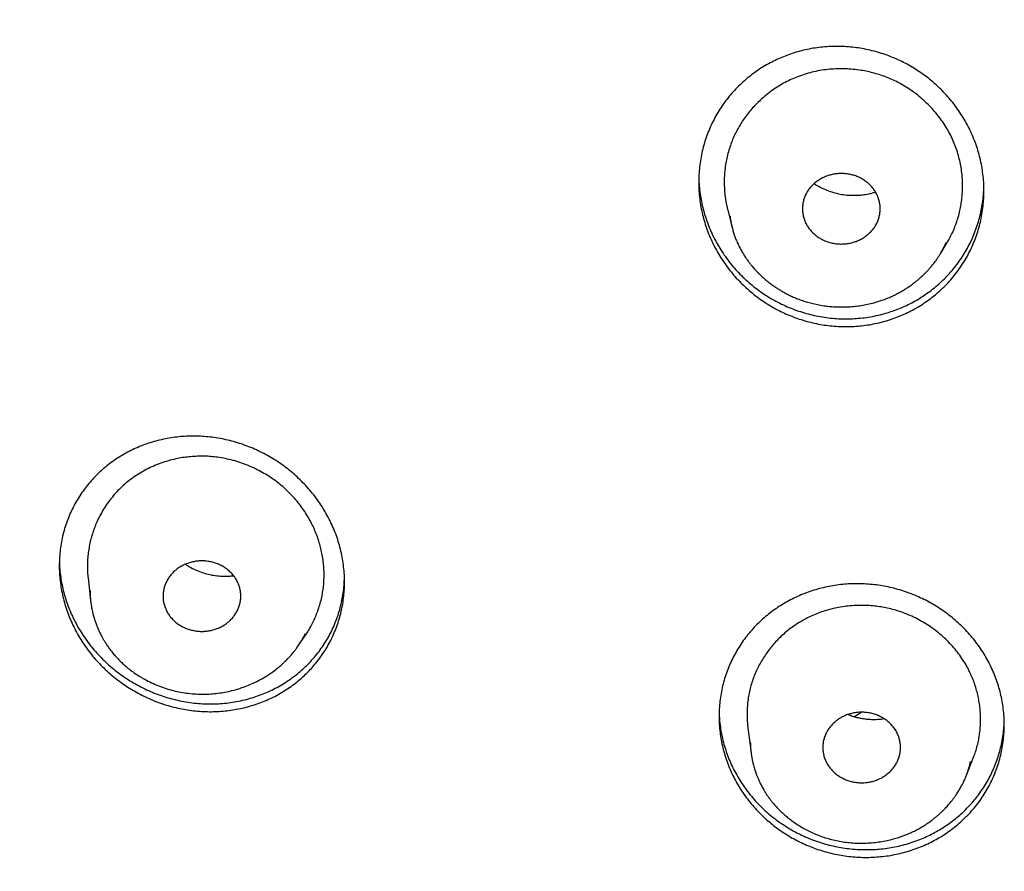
# Model space of a CAD drawing. Header units: millimetres. Extents: x 8 to 501, y 12 to 615.
# Tile 57 of 77: x 234 to 253, y 574 to 591. Entities that reach past the tile are written whole.
import ezdxf

# ---------------------------------------------------------------- set-up
doc = ezdxf.new("R2010")
doc.units = ezdxf.units.MM

msp = doc.modelspace()

# ---------------------------------------------------------------- linework, layer by layer
at = {"color": 7, "linetype": 'Continuous', "lineweight": 30}
for p, q in [((247.765, 586.891), (247.848, 586.563)), ((247.962, 586.245), (247.959, 586.25)), ((251.874, 586.066), (251.994, 586.268)), ((235.431, 579.803), (235.479, 579.365)), ((235.47, 579.555), (235.47, 579.495)), ((235.472, 579.466), (235.48, 579.365)), ((239.477, 578.482), (239.611, 578.677)), ((236.121, 578.131), (236.116, 578.134)), ((239.167, 578.131), (239.172, 578.135)), ((250.353, 577.209), (250.21, 577.119)), ((248.153, 576.909), (248.214, 576.429)), ((248.21, 576.466), (248.214, 576.429)), ((252.369, 575.996), (252.504, 576.343)), ((252.425, 576.166), (252.447, 576.258)), ((252.368, 575.996), (252.373, 576.008)), ((248.493, 575.658), (248.492, 575.66))]:
    msp.add_line(p, q, dxfattribs=at)
for points, knots in [([(238.872, 605.71), (238.822, 605.684), (238.672, 605.603), (238.421, 605.465), (238.119, 605.297), (237.818, 605.127), (237.519, 604.955), (237.221, 604.781), (236.924, 604.605), (236.629, 604.427), (236.334, 604.247), (236.042, 604.065), (235.75, 603.882), (235.46, 603.696), (235.172, 603.509), (234.884, 603.32), (234.599, 603.129), (234.314, 602.936), (234.031, 602.741), (233.75, 602.544), (233.47, 602.346), (233.192, 602.146), (232.915, 601.944), (232.639, 601.74), (232.366, 601.534), (232.093, 601.327), (231.823, 601.117), (231.554, 600.906), (231.286, 600.694), (231.02, 600.479), (230.756, 600.263), (230.494, 600.045), (230.233, 599.825), (229.973, 599.604), (229.716, 599.381), (229.46, 599.156), (229.206, 598.93), (228.953, 598.702), (228.703, 598.472), (228.454, 598.241), (228.207, 598.008), (227.962, 597.774), (227.718, 597.538), (227.476, 597.3), (227.236, 597.061), (226.998, 596.82), (226.762, 596.577), (226.528, 596.333), (226.295, 596.088), (226.065, 595.841), (225.836, 595.593), (225.609, 595.343), (225.384, 595.091), (225.161, 594.839), (224.94, 594.584), (224.721, 594.328), (224.504, 594.071), (224.289, 593.813), (224.076, 593.553), (223.865, 593.291), (223.656, 593.029), (223.449, 592.764), (223.244, 592.499), (223.041, 592.232), (222.84, 591.964), (222.641, 591.695), (222.444, 591.424), (222.249, 591.152), (222.057, 590.879), (221.866, 590.604), (221.678, 590.328), (221.492, 590.051), (221.308, 589.773), (221.126, 589.494), (220.946, 589.213), (220.768, 588.931), (220.593, 588.649), (220.419, 588.364), (220.248, 588.079), (220.079, 587.793), (219.913, 587.506), (219.748, 587.217), (219.586, 586.928), (219.426, 586.637), (219.268, 586.345), (219.113, 586.053), (218.959, 585.759), (218.808, 585.464), (218.66, 585.169), (218.513, 584.872), (218.369, 584.574), (218.227, 584.276), (218.088, 583.976), (217.951, 583.676), (217.816, 583.375), (217.683, 583.072), (217.553, 582.769), (217.425, 582.466), (217.3, 582.161), (217.177, 581.855), (217.056, 581.549), (216.937, 581.242), (216.821, 580.934), (216.708, 580.625), (216.596, 580.316), (216.487, 580.006), (216.381, 579.695), (216.277, 579.384), (216.175, 579.071), (216.076, 578.759), (215.979, 578.445), (215.885, 578.131), (215.793, 577.816), (215.703, 577.501), (215.616, 577.185), (215.531, 576.868), (215.449, 576.551), (215.369, 576.234), (215.292, 575.915), (215.217, 575.597), (215.145, 575.278), (215.075, 574.958), (215.007, 574.638), (214.942, 574.318), (214.88, 573.997), (214.82, 573.675), (214.762, 573.354), (214.707, 573.031), (214.654, 572.709), (214.604, 572.386), (214.557, 572.063), (214.512, 571.739), (214.469, 571.416), (214.429, 571.092), (214.392, 570.767), (214.357, 570.443), (214.324, 570.118), (214.294, 569.793), (214.266, 569.468), (214.243, 569.171), (214.231, 568.982), (214.225, 568.902)], [0, 0, 0, 0, 0.003504, 0.010721, 0.017938, 0.025156, 0.032376, 0.039596, 0.046817, 0.054039, 0.061262, 0.068486, 0.07571, 0.082935, 0.090161, 0.097388, 0.104615, 0.111843, 0.119072, 0.126301, 0.133531, 0.140761, 0.147992, 0.155224, 0.162456, 0.169688, 0.176921, 0.184155, 0.191388, 0.198623, 0.205858, 0.213093, 0.220328, 0.227564, 0.2348, 0.242037, 0.249274, 0.256511, 0.263749, 0.270986, 0.278224, 0.285463, 0.292701, 0.29994, 0.307179, 0.314418, 0.321658, 0.328897, 0.336137, 0.343377, 0.350617, 0.357857, 0.365097, 0.372338, 0.379578, 0.386819, 0.39406, 0.4013, 0.408541, 0.415782, 0.423023, 0.430264, 0.437505, 0.444746, 0.451987, 0.459228, 0.466469, 0.47371, 0.480951, 0.488192, 0.495433, 0.502674, 0.509915, 0.517156, 0.524397, 0.531637, 0.538878, 0.546119, 0.553359, 0.560599, 0.567839, 0.57508, 0.58232, 0.589559, 0.596799, 0.604039, 0.611278, 0.618517, 0.625757, 0.632996, 0.640234, 0.647473, 0.654712, 0.66195, 0.669188, 0.676426, 0.683664, 0.690901, 0.698138, 0.705376, 0.712613, 0.719849, 0.727086, 0.734322, 0.741558, 0.748794, 0.756029, 0.763265, 0.7705, 0.777735, 0.784969, 0.792204, 0.799438, 0.806672, 0.813905, 0.821139, 0.828372, 0.835605, 0.842837, 0.85007, 0.857302, 0.864534, 0.871765, 0.878996, 0.886227, 0.893458, 0.900689, 0.907919, 0.915149, 0.922378, 0.929608, 0.936837, 0.944066, 0.951294, 0.958523, 0.965751, 0.972978, 0.980206, 0.987433, 0.99466, 1, 1, 1, 1]), ([(251.007, 584.821), (250.96, 584.805), (250.865, 584.771), (250.72, 584.73), (250.572, 584.697), (250.422, 584.672), (250.271, 584.655), (250.12, 584.647), (249.968, 584.647), (249.816, 584.655), (249.664, 584.672), (249.513, 584.696), (249.364, 584.729), (249.217, 584.769), (249.072, 584.818), (248.929, 584.874), (248.789, 584.938), (248.653, 585.009), (248.521, 585.088), (248.393, 585.173), (248.269, 585.266), (248.15, 585.366), (248.037, 585.472), (247.929, 585.584), (247.828, 585.701), (247.734, 585.824), (247.646, 585.952), (247.565, 586.085), (247.491, 586.223), (247.425, 586.365), (247.368, 586.509), (247.319, 586.656), (247.278, 586.806), (247.246, 586.959), (247.223, 587.113), (247.209, 587.268), (247.203, 587.423), (247.207, 587.578), (247.22, 587.731), (247.242, 587.884), (247.273, 588.036), (247.312, 588.185), (247.36, 588.331), (247.417, 588.474), (247.482, 588.612), (247.554, 588.746), (247.635, 588.876), (247.723, 589), (247.818, 589.12), (247.92, 589.233), (248.028, 589.339), (248.141, 589.439), (248.26, 589.532), (248.385, 589.618), (248.514, 589.698), (248.644, 589.767), (248.773, 589.828), (248.905, 589.881), (249.044, 589.929), (249.189, 589.97), (249.337, 590.003), (249.487, 590.028), (249.638, 590.045), (249.789, 590.053), (249.941, 590.053), (250.093, 590.045), (250.245, 590.028), (250.396, 590.004), (250.545, 589.971), (250.692, 589.931), (250.837, 589.882), (250.98, 589.826), (251.12, 589.762), (251.256, 589.69), (251.388, 589.612), (251.516, 589.527), (251.64, 589.434), (251.759, 589.334), (251.872, 589.228), (251.98, 589.116), (252.081, 588.999), (252.175, 588.876), (252.263, 588.748), (252.345, 588.614), (252.418, 588.476), (252.484, 588.335), (252.541, 588.19), (252.59, 588.043), (252.631, 587.893), (252.663, 587.741), (252.686, 587.586), (252.701, 587.431), (252.706, 587.276), (252.702, 587.122), (252.689, 586.968), (252.668, 586.815), (252.637, 586.664), (252.597, 586.515), (252.549, 586.368), (252.492, 586.226), (252.428, 586.088), (252.355, 585.954), (252.274, 585.824), (252.186, 585.699), (252.091, 585.58), (251.989, 585.467), (251.882, 585.361), (251.768, 585.261), (251.649, 585.168), (251.524, 585.082), (251.395, 585.002), (251.265, 584.933), (251.136, 584.872), (251.05, 584.838), (251.007, 584.821)], [0, 0, 0, 0, 0.008724, 0.017476, 0.026242, 0.035008, 0.04376, 0.052484, 0.061205, 0.069953, 0.078715, 0.087478, 0.096226, 0.104948, 0.113739, 0.122557, 0.131388, 0.14022, 0.149038, 0.15783, 0.166772, 0.175742, 0.184726, 0.19371, 0.202681, 0.211624, 0.220713, 0.229831, 0.238963, 0.248096, 0.257214, 0.266303, 0.275471, 0.284668, 0.29388, 0.303092, 0.312288, 0.321456, 0.330595, 0.339764, 0.348948, 0.358131, 0.367299, 0.376437, 0.385451, 0.394494, 0.403551, 0.412609, 0.421651, 0.430664, 0.439513, 0.448391, 0.457284, 0.466176, 0.475054, 0.483903, 0.491951, 0.5, 0.508723, 0.517474, 0.526238, 0.535003, 0.543754, 0.552478, 0.561198, 0.569945, 0.578705, 0.587467, 0.596214, 0.604935, 0.613726, 0.622543, 0.631374, 0.640206, 0.649024, 0.657815, 0.666759, 0.67573, 0.684715, 0.693701, 0.702673, 0.711617, 0.720708, 0.729828, 0.738962, 0.748095, 0.757215, 0.766306, 0.775475, 0.784672, 0.793885, 0.803097, 0.812294, 0.821462, 0.830599, 0.839767, 0.848949, 0.858131, 0.867298, 0.876435, 0.885447, 0.894488, 0.903545, 0.9126, 0.921641, 0.930652, 0.939501, 0.948378, 0.95727, 0.966162, 0.975039, 0.983888, 0.991944, 1, 1, 1, 1]), ([(249.132, 589.474), (249.088, 589.456), (248.999, 589.421), (248.871, 589.358), (248.746, 589.287), (248.625, 589.206), (248.508, 589.118), (248.402, 589.026), (248.308, 588.934), (248.223, 588.843), (248.144, 588.746), (248.069, 588.644), (248, 588.537), (247.938, 588.427), (247.883, 588.313), (247.835, 588.198), (247.794, 588.079), (247.759, 587.956), (247.732, 587.83), (247.713, 587.705), (247.701, 587.582), (247.696, 587.461), (247.698, 587.338), (247.707, 587.215), (247.723, 587.092), (247.742, 586.983), (247.759, 586.917), (247.765, 586.892)], [0, 0, 0, 0, 0.043942, 0.087931, 0.131877, 0.177493, 0.223157, 0.268775, 0.307588, 0.346429, 0.385241, 0.425146, 0.465083, 0.504986, 0.544225, 0.583497, 0.622736, 0.663208, 0.703715, 0.744188, 0.782172, 0.820183, 0.858167, 0.897169, 0.9362, 0.975201, 1, 1, 1, 1]), ([(252.146, 588.147), (252.128, 588.192), (252.091, 588.28), (252.025, 588.409), (251.951, 588.534), (251.868, 588.655), (251.778, 588.77), (251.68, 588.881), (251.573, 588.987), (251.458, 589.088), (251.336, 589.182), (251.208, 589.267), (251.082, 589.341), (250.959, 589.402), (250.839, 589.454), (250.716, 589.498), (250.59, 589.536), (250.464, 589.567), (250.328, 589.593), (250.184, 589.611), (250.032, 589.621), (249.88, 589.621), (249.728, 589.612), (249.577, 589.593), (249.426, 589.564), (249.277, 589.525), (249.18, 589.491), (249.132, 589.474)], [0, 0, 0, 0, 0.0400926, 0.080348, 0.120695, 0.1610515, 0.2013288, 0.2414361, 0.2833521, 0.3254079, 0.367506, 0.4095522, 0.45146, 0.4869338, 0.5225227, 0.5581754, 0.5938342, 0.6294369, 0.6649199, 0.7064058, 0.7480219, 0.7896812, 0.8312954, 0.8727797, 0.9151718, 0.957612, 1, 1, 1, 1]), ([(251.994, 586.269), (251.999, 586.276), (252.026, 586.32), (252.069, 586.402), (252.123, 586.517), (252.17, 586.637), (252.21, 586.76), (252.241, 586.883), (252.264, 587.004), (252.281, 587.123), (252.29, 587.244), (252.294, 587.367), (252.29, 587.491), (252.279, 587.618), (252.259, 587.749), (252.231, 587.883), (252.194, 588.016), (252.162, 588.104), (252.146, 588.147)], [0, 0, 0, 0, 0.014114, 0.078802, 0.143433, 0.210149, 0.276926, 0.343646, 0.405424, 0.467247, 0.529026, 0.592453, 0.655927, 0.719353, 0.788966, 0.858579, 0.92929, 1, 1, 1, 1]), ([(249.668, 587.549), (249.642, 587.538), (249.591, 587.517), (249.519, 587.475), (249.453, 587.427), (249.393, 587.373), (249.341, 587.313), (249.295, 587.247), (249.258, 587.177), (249.231, 587.104), (249.213, 587.028), (249.205, 586.953), (249.205, 586.878), (249.215, 586.803), (249.234, 586.727), (249.263, 586.653), (249.301, 586.584), (249.347, 586.52), (249.399, 586.463), (249.459, 586.409), (249.525, 586.362), (249.598, 586.32), (249.675, 586.287), (249.756, 586.263), (249.838, 586.248), (249.922, 586.24), (250.006, 586.241), (250.089, 586.25), (250.168, 586.267), (250.218, 586.284), (250.242, 586.292)], [0, 0, 0, 0, 0.035923, 0.071969, 0.107906, 0.143793, 0.179788, 0.215668, 0.252015, 0.288492, 0.32485, 0.359773, 0.394797, 0.429719, 0.466465, 0.503338, 0.540076, 0.574921, 0.609872, 0.644724, 0.681174, 0.717738, 0.754171, 0.789735, 0.825418, 0.860996, 0.896611, 0.932331, 0.967939, 1, 1, 1, 1]), ([(250.242, 586.292), (250.267, 586.303), (250.319, 586.324), (250.39, 586.366), (250.456, 586.414), (250.516, 586.468), (250.569, 586.529), (250.614, 586.594), (250.651, 586.664), (250.678, 586.738), (250.696, 586.813), (250.704, 586.888), (250.704, 586.963), (250.694, 587.039), (250.675, 587.114), (250.646, 587.188), (250.608, 587.257), (250.562, 587.321), (250.51, 587.379), (250.45, 587.432), (250.384, 587.48), (250.311, 587.521), (250.233, 587.554), (250.153, 587.578), (250.071, 587.593), (249.987, 587.601), (249.903, 587.6), (249.82, 587.591), (249.741, 587.574), (249.691, 587.557), (249.668, 587.549)], [0, 0, 0, 0, 0.035944, 0.072011, 0.107969, 0.143877, 0.179893, 0.215793, 0.252138, 0.288614, 0.324971, 0.359895, 0.394919, 0.429843, 0.466589, 0.503461, 0.540199, 0.575044, 0.609993, 0.644845, 0.681296, 0.717862, 0.754297, 0.789858, 0.825538, 0.861112, 0.89673, 0.932454, 0.968065, 1, 1, 1, 1]), ([(247.207, 587.5), (247.207, 587.492), (247.207, 587.434), (247.217, 587.324), (247.235, 587.172), (247.263, 587.022), (247.3, 586.873), (247.345, 586.726), (247.398, 586.579), (247.461, 586.435), (247.532, 586.294), (247.61, 586.159), (247.695, 586.028), (247.788, 585.901), (247.889, 585.779), (247.998, 585.66), (248.113, 585.549), (248.232, 585.445), (248.356, 585.349), (248.487, 585.259), (248.623, 585.176), (248.766, 585.099), (248.911, 585.031), (249.057, 584.973), (249.204, 584.923), (249.355, 584.88), (249.51, 584.846), (249.668, 584.82), (249.824, 584.804), (249.979, 584.796), (250.131, 584.797), (250.284, 584.806), (250.437, 584.824), (250.591, 584.85), (250.737, 584.884), (250.876, 584.924), (250.963, 584.955), (251.007, 584.971)], [0, 0, 0, 0, 0.004381, 0.03392, 0.063437, 0.092615, 0.121816, 0.150994, 0.181005, 0.211041, 0.241052, 0.27047, 0.299911, 0.329329, 0.359606, 0.389909, 0.420187, 0.449498, 0.478833, 0.508145, 0.538331, 0.568544, 0.59873, 0.627633, 0.656559, 0.685461, 0.715235, 0.745033, 0.774806, 0.803188, 0.831591, 0.859972, 0.889202, 0.918456, 0.947686, 0.973807, 1, 1, 1, 1]), ([(249.432, 587.406), (249.463, 587.386), (249.532, 587.342), (249.646, 587.288), (249.771, 587.243), (249.899, 587.209), (250.031, 587.187), (250.154, 587.179), (250.269, 587.18), (250.375, 587.189), (250.479, 587.206), (250.559, 587.224), (250.603, 587.24), (250.614, 587.243)], [0, 0, 0, 0, 0.09099, 0.198143, 0.30539, 0.41278, 0.520294, 0.627868, 0.713932, 0.799956, 0.885927, 0.971861, 1, 1, 1, 1]), ([(251.007, 584.971), (251.053, 584.989), (251.145, 585.025), (251.279, 585.089), (251.41, 585.16), (251.537, 585.24), (251.661, 585.326), (251.779, 585.419), (251.889, 585.518), (251.993, 585.621), (252.091, 585.73), (252.184, 585.846), (252.271, 585.969), (252.35, 586.095), (252.421, 586.224), (252.484, 586.356), (252.539, 586.493), (252.588, 586.634), (252.628, 586.778), (252.66, 586.925), (252.684, 587.072), (252.698, 587.208), (252.701, 587.295), (252.703, 587.332)], [0, 0, 0, 0, 0.047321, 0.094679, 0.142001, 0.190706, 0.239451, 0.288156, 0.335474, 0.382828, 0.430146, 0.478818, 0.527528, 0.5762, 0.623909, 0.671653, 0.719362, 0.768409, 0.817496, 0.866544, 0.915078, 0.963648, 1, 1, 1, 1]), ([(247.807, 586.783), (247.81, 586.76), (247.817, 586.699), (247.836, 586.611), (247.859, 586.519), (247.883, 586.439), (247.91, 586.364), (247.934, 586.302), (247.951, 586.265), (247.958, 586.25)], [0, 0, 0, 0, 0.124795, 0.327986, 0.487879, 0.638919, 0.780367, 0.912185, 1, 1, 1, 1]), ([(247.807, 586.781), (247.81, 586.758), (247.818, 586.697), (247.832, 586.624), (247.845, 586.575), (247.848, 586.564)], [0, 0, 0, 0, 0.3097482, 0.8378364, 1, 1, 1, 1]), ([(247.961, 586.244), (247.974, 586.216), (248, 586.161), (248.043, 586.085), (248.085, 586.016), (248.126, 585.955), (248.164, 585.901), (248.2, 585.854), (248.233, 585.814), (248.262, 585.78), (248.287, 585.752), (248.307, 585.731), (248.321, 585.715), (248.331, 585.705), (248.339, 585.697), (248.346, 585.689), (248.355, 585.68), (248.369, 585.666), (248.388, 585.648), (248.411, 585.626), (248.449, 585.591), (248.504, 585.543), (248.569, 585.491), (248.631, 585.445), (248.688, 585.405), (248.748, 585.367), (248.812, 585.328), (248.879, 585.291), (248.952, 585.254), (249.03, 585.217), (249.115, 585.182), (249.208, 585.148), (249.307, 585.117), (249.414, 585.089), (249.527, 585.065), (249.639, 585.047), (249.747, 585.035), (249.853, 585.028), (249.961, 585.026), (250.074, 585.028), (250.19, 585.036), (250.309, 585.05), (250.431, 585.071), (250.555, 585.099), (250.674, 585.133), (250.751, 585.161), (250.786, 585.173)], [0, 0, 0, 0, 0.029953, 0.057594, 0.082925, 0.105947, 0.126662, 0.145074, 0.161192, 0.175022, 0.186569, 0.195837, 0.202096, 0.206601, 0.209388, 0.212216, 0.216056, 0.220907, 0.230313, 0.240177, 0.250161, 0.277492, 0.305695, 0.326379, 0.347517, 0.369112, 0.391234, 0.414911, 0.439106, 0.465032, 0.492682, 0.522045, 0.553101, 0.585825, 0.620203, 0.656244, 0.686282, 0.717395, 0.749588, 0.782864, 0.817237, 0.852721, 0.889338, 0.9271, 0.965994, 1, 1, 1, 1]), ([(250.786, 585.173), (250.819, 585.186), (250.881, 585.21), (250.97, 585.251), (251.052, 585.293), (251.127, 585.335), (251.196, 585.377), (251.262, 585.42), (251.324, 585.465), (251.382, 585.51), (251.433, 585.551), (251.476, 585.588), (251.51, 585.62), (251.538, 585.646), (251.559, 585.666), (251.576, 585.684), (251.591, 585.699), (251.603, 585.712), (251.614, 585.724), (251.627, 585.737), (251.64, 585.752), (251.656, 585.769), (251.675, 585.791), (251.697, 585.817), (251.723, 585.849), (251.752, 585.886), (251.782, 585.927), (251.814, 585.973), (251.848, 586.024), (251.881, 586.079), (251.918, 586.145), (251.951, 586.208), (251.971, 586.253), (251.977, 586.268)], [0, 0, 0, 0, 0.0607742, 0.1182531, 0.1724215, 0.2232642, 0.2707692, 0.3149368, 0.3635473, 0.4073814, 0.4464454, 0.4807411, 0.5102675, 0.5312277, 0.5488719, 0.5631982, 0.5767393, 0.5858753, 0.5956043, 0.6065492, 0.6187218, 0.6327917, 0.6491552, 0.6711468, 0.6962659, 0.724517, 0.7559061, 0.7904413, 0.8281342, 0.8689117, 0.9093736, 0.9697934, 1, 1, 1, 1]), ([(251.873, 586.067), (251.886, 586.089), (251.922, 586.149), (251.958, 586.219), (251.977, 586.268), (251.981, 586.277)], [0, 0, 0, 0, 0.322048, 0.885839, 1, 1, 1, 1]), ([(239.571, 577.89), (239.535, 577.859), (239.462, 577.795), (239.345, 577.707), (239.223, 577.625), (239.096, 577.55), (238.965, 577.482), (238.83, 577.422), (238.692, 577.37), (238.55, 577.325), (238.405, 577.288), (238.258, 577.259), (238.11, 577.238), (237.96, 577.224), (237.808, 577.219), (237.656, 577.223), (237.503, 577.234), (237.352, 577.253), (237.201, 577.281), (237.051, 577.316), (236.902, 577.359), (236.754, 577.411), (236.61, 577.471), (236.468, 577.538), (236.33, 577.612), (236.196, 577.693), (236.066, 577.782), (235.94, 577.878), (235.819, 577.981), (235.704, 578.09), (235.596, 578.204), (235.493, 578.324), (235.398, 578.45), (235.309, 578.581), (235.228, 578.716), (235.155, 578.855), (235.089, 578.997), (235.033, 579.142), (234.984, 579.29), (234.945, 579.439), (234.914, 579.591), (234.892, 579.743), (234.879, 579.896), (234.875, 580.048), (234.88, 580.199), (234.894, 580.348), (234.917, 580.497), (234.949, 580.643), (234.989, 580.787), (235.038, 580.927), (235.095, 581.063), (235.159, 581.195), (235.232, 581.323), (235.312, 581.446), (235.399, 581.564), (235.49, 581.674), (235.584, 581.774), (235.684, 581.87), (235.792, 581.962), (235.908, 582.05), (236.03, 582.132), (236.157, 582.207), (236.288, 582.274), (236.423, 582.334), (236.561, 582.387), (236.703, 582.431), (236.848, 582.468), (236.995, 582.498), (237.143, 582.519), (237.293, 582.532), (237.444, 582.537), (237.597, 582.534), (237.749, 582.522), (237.901, 582.503), (238.052, 582.476), (238.202, 582.441), (238.351, 582.397), (238.498, 582.345), (238.643, 582.286), (238.785, 582.219), (238.923, 582.145), (239.057, 582.063), (239.187, 581.974), (239.313, 581.878), (239.434, 581.775), (239.549, 581.666), (239.657, 581.552), (239.76, 581.432), (239.855, 581.306), (239.944, 581.176), (240.025, 581.04), (240.098, 580.901), (240.164, 580.759), (240.221, 580.614), (240.269, 580.467), (240.308, 580.317), (240.339, 580.166), (240.361, 580.013), (240.374, 579.861), (240.378, 579.709), (240.373, 579.558), (240.359, 579.408), (240.336, 579.26), (240.304, 579.113), (240.264, 578.97), (240.215, 578.829), (240.158, 578.694), (240.094, 578.562), (240.021, 578.434), (239.942, 578.311), (239.854, 578.193), (239.763, 578.083), (239.669, 577.982), (239.604, 577.921), (239.571, 577.89)], [0, 0, 0, 0, 0.008724, 0.017476, 0.026242, 0.035008, 0.04376, 0.052484, 0.061205, 0.069953, 0.078715, 0.087478, 0.096226, 0.104948, 0.113739, 0.122557, 0.131388, 0.14022, 0.149038, 0.15783, 0.166772, 0.175742, 0.184726, 0.19371, 0.202681, 0.211624, 0.220713, 0.229831, 0.238963, 0.248096, 0.257214, 0.266303, 0.275471, 0.284668, 0.29388, 0.303092, 0.312288, 0.321456, 0.330595, 0.339764, 0.348948, 0.358131, 0.367299, 0.376437, 0.385451, 0.394494, 0.403551, 0.412609, 0.421651, 0.430664, 0.439513, 0.448391, 0.457284, 0.466176, 0.475054, 0.483903, 0.491951, 0.5, 0.508723, 0.517474, 0.526238, 0.535003, 0.543754, 0.552478, 0.561198, 0.569945, 0.578705, 0.587467, 0.596214, 0.604935, 0.613726, 0.622543, 0.631374, 0.640206, 0.649024, 0.657815, 0.666759, 0.67573, 0.684715, 0.693701, 0.702673, 0.711617, 0.720708, 0.729828, 0.738962, 0.748095, 0.757215, 0.766306, 0.775475, 0.784672, 0.793885, 0.803097, 0.812294, 0.821462, 0.830599, 0.839767, 0.848949, 0.858131, 0.867298, 0.876435, 0.885447, 0.894488, 0.903545, 0.9126, 0.921641, 0.930652, 0.939501, 0.948378, 0.95727, 0.966162, 0.975039, 0.983888, 0.991944, 1, 1, 1, 1]), ([(239.369, 581.385), (239.335, 581.42), (239.267, 581.49), (239.157, 581.587), (239.04, 581.678), (238.918, 581.761), (238.792, 581.837), (238.659, 581.907), (238.52, 581.969), (238.376, 582.023), (238.228, 582.068), (238.079, 582.103), (237.935, 582.128), (237.799, 582.143), (237.669, 582.149), (237.54, 582.148), (237.411, 582.14), (237.283, 582.126), (237.15, 582.103), (237.012, 582.07), (236.87, 582.026), (236.731, 581.974), (236.596, 581.913), (236.466, 581.843), (236.34, 581.764), (236.218, 581.677), (236.144, 581.612), (236.106, 581.58)], [0, 0, 0, 0, 0.040093, 0.080348, 0.120695, 0.161051, 0.201329, 0.241436, 0.283352, 0.325408, 0.367506, 0.409552, 0.45146, 0.486934, 0.522523, 0.558175, 0.593834, 0.629437, 0.66492, 0.706406, 0.748022, 0.789681, 0.831295, 0.87278, 0.915172, 0.957612, 1, 1, 1, 1]), ([(236.106, 581.58), (236.073, 581.548), (236.006, 581.485), (235.914, 581.382), (235.828, 581.272), (235.748, 581.156), (235.676, 581.033), (235.615, 580.912), (235.565, 580.794), (235.523, 580.679), (235.488, 580.562), (235.46, 580.441), (235.439, 580.318), (235.425, 580.194), (235.418, 580.07), (235.42, 579.946), (235.425, 579.857), (235.431, 579.81), (235.432, 579.803)], [0, 0, 0, 0, 0.069904, 0.139882, 0.209792, 0.282359, 0.355002, 0.427572, 0.489316, 0.551105, 0.612848, 0.67633, 0.739862, 0.803341, 0.865763, 0.928238, 0.99066, 1, 1, 1, 1]), ([(239.61, 578.678), (239.62, 578.691), (239.65, 578.733), (239.697, 578.812), (239.753, 578.913), (239.805, 579.022), (239.851, 579.134), (239.891, 579.25), (239.924, 579.369), (239.95, 579.49), (239.969, 579.613), (239.98, 579.737), (239.984, 579.862), (239.98, 579.99), (239.968, 580.118), (239.949, 580.243), (239.923, 580.364), (239.891, 580.48), (239.853, 580.596), (239.808, 580.711), (239.756, 580.824), (239.696, 580.939), (239.628, 581.054), (239.549, 581.169), (239.464, 581.28), (239.401, 581.35), (239.369, 581.385)], [0, 0, 0, 0, 0.016795, 0.053501, 0.095113, 0.136754, 0.178365, 0.221117, 0.263902, 0.306652, 0.349312, 0.392006, 0.434662, 0.478695, 0.522768, 0.566804, 0.607578, 0.648381, 0.689155, 0.731017, 0.77291, 0.814772, 0.860717, 0.906662, 0.953331, 1, 1, 1, 1]), ([(234.879, 580.105), (234.879, 580.095), (234.879, 580.035), (234.889, 579.926), (234.908, 579.777), (234.936, 579.63), (234.972, 579.485), (235.016, 579.342), (235.068, 579.2), (235.129, 579.059), (235.198, 578.92), (235.275, 578.785), (235.359, 578.655), (235.45, 578.53), (235.548, 578.408), (235.655, 578.291), (235.768, 578.178), (235.887, 578.072), (236.011, 577.973), (236.139, 577.881), (236.274, 577.795), (236.414, 577.715), (236.559, 577.643), (236.707, 577.579), (236.857, 577.524), (237.007, 577.478), (237.161, 577.439), (237.318, 577.408), (237.478, 577.386), (237.636, 577.373), (237.793, 577.369), (237.946, 577.373), (238.1, 577.386), (238.255, 577.408), (238.409, 577.438), (238.558, 577.477), (238.702, 577.523), (238.84, 577.576), (238.976, 577.637), (239.109, 577.707), (239.239, 577.784), (239.359, 577.867), (239.47, 577.952), (239.537, 578.011), (239.571, 578.04)], [0, 0, 0, 0, 0.0048952, 0.0289841, 0.0530919, 0.0771811, 0.1010214, 0.1248796, 0.1487201, 0.1732307, 0.1977606, 0.2222714, 0.2465012, 0.2707495, 0.2949794, 0.3199012, 0.3448428, 0.3697646, 0.3941934, 0.4186411, 0.4430699, 0.4682127, 0.4933762, 0.5185189, 0.5428596, 0.5672194, 0.5915599, 0.6166272, 0.6417156, 0.6667825, 0.6907837, 0.7148038, 0.7388048, 0.7635288, 0.7882738, 0.8129975, 0.8365656, 0.8601522, 0.8837201, 0.9079926, 0.9322855, 0.9565579, 0.9782495, 1, 1, 1, 1]), ([(238.157, 578.968), (238.176, 578.987), (238.215, 579.024), (238.263, 579.088), (238.304, 579.155), (238.336, 579.226), (238.359, 579.3), (238.374, 579.376), (238.378, 579.454), (238.372, 579.531), (238.357, 579.607), (238.333, 579.679), (238.301, 579.748), (238.26, 579.815), (238.21, 579.878), (238.152, 579.936), (238.088, 579.987), (238.019, 580.03), (237.946, 580.065), (237.869, 580.093), (237.787, 580.114), (237.702, 580.127), (237.617, 580.131), (237.533, 580.125), (237.45, 580.111), (237.37, 580.089), (237.292, 580.059), (237.219, 580.021), (237.153, 579.978), (237.114, 579.945), (237.096, 579.93)], [0, 0, 0, 0, 0.035944, 0.072011, 0.107969, 0.143877, 0.179893, 0.215793, 0.252138, 0.288614, 0.324971, 0.359895, 0.394919, 0.429843, 0.466589, 0.503461, 0.540199, 0.575044, 0.609993, 0.644845, 0.681296, 0.717862, 0.754297, 0.789858, 0.825538, 0.861112, 0.89673, 0.932454, 0.968065, 1, 1, 1, 1]), ([(237.311, 580.064), (237.336, 580.048), (237.398, 580.008), (237.505, 579.955), (237.628, 579.906), (237.755, 579.869), (237.885, 579.843), (238.016, 579.832), (238.134, 579.831), (238.207, 579.839), (238.236, 579.843)], [0, 0, 0, 0, 0.0919213, 0.2280529, 0.3641319, 0.5000858, 0.6359044, 0.771682, 0.9075774, 1, 1, 1, 1]), ([(237.096, 579.93), (237.077, 579.911), (237.038, 579.874), (236.99, 579.81), (236.949, 579.743), (236.917, 579.672), (236.894, 579.598), (236.879, 579.522), (236.875, 579.444), (236.881, 579.367), (236.896, 579.291), (236.92, 579.219), (236.952, 579.15), (236.993, 579.083), (237.042, 579.02), (237.101, 578.962), (237.165, 578.911), (237.234, 578.868), (237.307, 578.833), (237.384, 578.804), (237.466, 578.784), (237.55, 578.771), (237.636, 578.767), (237.72, 578.773), (237.803, 578.787), (237.883, 578.809), (237.96, 578.839), (238.033, 578.876), (238.1, 578.919), (238.139, 578.952), (238.157, 578.968)], [0, 0, 0, 0, 0.035923, 0.071969, 0.107906, 0.143793, 0.179788, 0.215668, 0.252015, 0.288492, 0.32485, 0.359773, 0.394797, 0.429719, 0.466465, 0.503338, 0.540076, 0.574921, 0.609872, 0.644724, 0.681174, 0.717738, 0.754171, 0.789735, 0.825418, 0.860996, 0.896611, 0.932331, 0.967939, 1, 1, 1, 1]), ([(239.571, 578.04), (239.606, 578.073), (239.676, 578.138), (239.773, 578.244), (239.864, 578.355), (239.95, 578.473), (240.029, 578.596), (240.1, 578.723), (240.163, 578.853), (240.217, 578.984), (240.264, 579.12), (240.303, 579.26), (240.335, 579.404), (240.357, 579.548), (240.371, 579.677), (240.373, 579.758), (240.374, 579.79)], [0, 0, 0, 0, 0.072118, 0.144293, 0.216411, 0.290638, 0.364926, 0.439153, 0.511267, 0.583435, 0.655549, 0.729725, 0.80396, 0.878137, 0.950845, 1, 1, 1, 1]), ([(251.722, 574.724), (251.677, 574.701), (251.588, 574.656), (251.448, 574.598), (251.306, 574.547), (251.16, 574.504), (251.013, 574.469), (250.863, 574.442), (250.712, 574.423), (250.56, 574.412), (250.406, 574.409), (250.253, 574.415), (250.1, 574.428), (249.948, 574.45), (249.798, 574.48), (249.648, 574.518), (249.501, 574.564), (249.356, 574.617), (249.215, 574.678), (249.077, 574.746), (248.942, 574.822), (248.812, 574.905), (248.686, 574.995), (248.566, 575.092), (248.451, 575.194), (248.342, 575.302), (248.239, 575.416), (248.143, 575.536), (248.053, 575.661), (247.971, 575.79), (247.896, 575.923), (247.829, 576.06), (247.77, 576.2), (247.72, 576.343), (247.678, 576.489), (247.644, 576.637), (247.619, 576.786), (247.603, 576.935), (247.596, 577.085), (247.597, 577.235), (247.608, 577.384), (247.627, 577.533), (247.656, 577.68), (247.692, 577.824), (247.738, 577.966), (247.791, 578.104), (247.853, 578.24), (247.923, 578.372), (248.001, 578.499), (248.085, 578.621), (248.177, 578.738), (248.276, 578.849), (248.381, 578.955), (248.492, 579.055), (248.609, 579.148), (248.729, 579.233), (248.849, 579.308), (248.974, 579.378), (249.106, 579.442), (249.245, 579.501), (249.387, 579.551), (249.533, 579.595), (249.68, 579.63), (249.83, 579.657), (249.981, 579.676), (250.133, 579.687), (250.287, 579.689), (250.44, 579.684), (250.593, 579.67), (250.745, 579.649), (250.895, 579.619), (251.045, 579.581), (251.192, 579.535), (251.337, 579.482), (251.478, 579.421), (251.616, 579.352), (251.751, 579.277), (251.881, 579.193), (252.007, 579.103), (252.127, 579.007), (252.242, 578.905), (252.351, 578.797), (252.454, 578.682), (252.551, 578.563), (252.64, 578.438), (252.722, 578.308), (252.797, 578.175), (252.864, 578.039), (252.923, 577.899), (252.973, 577.755), (253.016, 577.609), (253.049, 577.462), (253.074, 577.313), (253.09, 577.163), (253.098, 577.014), (253.096, 576.864), (253.085, 576.714), (253.066, 576.566), (253.038, 576.419), (253.001, 576.275), (252.956, 576.133), (252.902, 575.995), (252.84, 575.859), (252.77, 575.727), (252.693, 575.6), (252.608, 575.478), (252.516, 575.361), (252.418, 575.25), (252.312, 575.144), (252.201, 575.044), (252.084, 574.951), (251.964, 574.866), (251.844, 574.79), (251.762, 574.746), (251.722, 574.724)], [0, 0, 0, 0, 0.008814, 0.017656, 0.026512, 0.035368, 0.04421, 0.053024, 0.061837, 0.070677, 0.079531, 0.088385, 0.097225, 0.106038, 0.114889, 0.123768, 0.132661, 0.141555, 0.150434, 0.159286, 0.168222, 0.177186, 0.186164, 0.195142, 0.204106, 0.213043, 0.222059, 0.231104, 0.240164, 0.249223, 0.258268, 0.267285, 0.276344, 0.285431, 0.294533, 0.303634, 0.312721, 0.32178, 0.330821, 0.339892, 0.348977, 0.358062, 0.367132, 0.376173, 0.385146, 0.394147, 0.403164, 0.41218, 0.421181, 0.430153, 0.439036, 0.447948, 0.456874, 0.4658, 0.474712, 0.483595, 0.491797, 0.5, 0.508814, 0.517655, 0.526511, 0.535366, 0.544208, 0.553022, 0.561834, 0.570673, 0.579527, 0.58838, 0.59722, 0.606032, 0.614884, 0.623763, 0.632656, 0.641549, 0.650428, 0.65928, 0.668217, 0.677181, 0.68616, 0.695138, 0.704103, 0.71304, 0.722057, 0.731103, 0.740163, 0.749223, 0.758269, 0.767286, 0.776345, 0.785432, 0.794534, 0.803636, 0.812723, 0.821782, 0.830823, 0.839893, 0.848977, 0.858062, 0.867131, 0.876172, 0.885144, 0.894145, 0.903161, 0.912176, 0.921177, 0.930148, 0.939031, 0.947943, 0.956869, 0.965795, 0.974706, 0.983589, 0.991794, 1, 1, 1, 1]), ([(235.469, 579.555), (235.469, 579.547), (235.469, 579.527), (235.47, 579.495), (235.472, 579.455), (235.475, 579.411), (235.48, 579.361), (235.486, 579.307), (235.495, 579.253), (235.504, 579.202), (235.517, 579.141), (235.535, 579.072), (235.557, 578.998), (235.576, 578.942), (235.592, 578.9), (235.602, 578.872), (235.611, 578.85), (235.618, 578.835), (235.622, 578.826), (235.625, 578.817), (235.631, 578.805), (235.638, 578.788), (235.648, 578.766), (235.662, 578.738), (235.68, 578.701), (235.703, 578.657), (235.732, 578.606), (235.766, 578.55), (235.807, 578.488), (235.854, 578.421), (235.91, 578.349), (235.974, 578.275), (236.043, 578.201), (236.093, 578.155), (236.116, 578.134)], [0, 0, 0, 0, 0.014686, 0.035649, 0.059786, 0.087877, 0.119927, 0.155506, 0.190483, 0.223831, 0.255557, 0.309528, 0.358101, 0.401291, 0.423439, 0.442588, 0.457425, 0.46795, 0.472573, 0.477441, 0.485645, 0.497206, 0.512123, 0.530396, 0.556753, 0.587941, 0.623962, 0.664819, 0.710521, 0.761083, 0.816521, 0.87683, 0.94199, 1, 1, 1, 1]), ([(252.359, 578.122), (252.333, 578.164), (252.282, 578.248), (252.195, 578.369), (252.099, 578.484), (251.996, 578.593), (251.886, 578.695), (251.769, 578.789), (251.646, 578.877), (251.518, 578.957), (251.384, 579.029), (251.253, 579.089), (251.126, 579.138), (251.003, 579.178), (250.878, 579.21), (250.752, 579.236), (250.624, 579.255), (250.489, 579.268), (250.347, 579.272), (250.199, 579.268), (250.051, 579.255), (249.905, 579.232), (249.766, 579.202), (249.634, 579.165), (249.51, 579.122), (249.388, 579.072), (249.31, 579.033), (249.272, 579.014)], [0, 0, 0, 0, 0.042475, 0.085096, 0.127774, 0.17041, 0.212898, 0.255328, 0.297899, 0.340513, 0.383077, 0.425501, 0.461502, 0.497623, 0.533809, 0.569999, 0.60613, 0.642137, 0.683727, 0.725447, 0.767211, 0.808931, 0.850522, 0.88786, 0.925265, 0.962667, 1, 1, 1, 1]), ([(249.272, 579.014), (249.236, 578.994), (249.164, 578.955), (249.061, 578.889), (248.962, 578.817), (248.866, 578.739), (248.774, 578.655), (248.687, 578.567), (248.607, 578.475), (248.534, 578.38), (248.465, 578.281), (248.401, 578.176), (248.343, 578.068), (248.292, 577.957), (248.248, 577.843), (248.212, 577.728), (248.182, 577.609), (248.159, 577.487), (248.144, 577.363), (248.136, 577.241), (248.136, 577.122), (248.141, 577.012), (248.15, 576.941), (248.154, 576.909)], [0, 0, 0, 0, 0.047333, 0.094705, 0.14204, 0.190776, 0.239552, 0.28829, 0.335601, 0.382948, 0.430259, 0.478892, 0.527563, 0.576194, 0.624253, 0.672352, 0.72041, 0.769998, 0.81963, 0.869221, 0.915454, 0.96172, 1, 1, 1, 1]), ([(239.476, 578.482), (239.478, 578.484), (239.503, 578.518), (239.546, 578.589), (239.592, 578.668), (239.614, 578.716), (239.62, 578.727)], [0, 0, 0, 0, 0.026205, 0.442871, 0.865436, 1, 1, 1, 1]), ([(239.173, 578.134), (239.187, 578.148), (239.213, 578.172), (239.249, 578.207), (239.277, 578.236), (239.298, 578.259), (239.314, 578.277), (239.327, 578.291), (239.339, 578.305), (239.358, 578.327), (239.385, 578.359), (239.42, 578.404), (239.46, 578.457), (239.5, 578.517), (239.528, 578.56), (239.541, 578.582), (239.541, 578.583)], [0, 0, 0, 0, 0.099487, 0.183752, 0.252794, 0.30661, 0.345201, 0.373206, 0.404341, 0.439505, 0.521914, 0.620415, 0.734972, 0.865546, 0.996144, 1, 1, 1, 1]), ([(236.121, 578.13), (236.149, 578.105), (236.206, 578.055), (236.298, 577.986), (236.392, 577.921), (236.5, 577.856), (236.622, 577.792), (236.759, 577.731), (236.899, 577.679), (237.041, 577.636), (237.184, 577.602), (237.328, 577.578), (237.473, 577.563), (237.617, 577.556), (237.76, 577.559), (237.9, 577.571), (238.038, 577.59), (238.173, 577.618), (238.304, 577.652), (238.431, 577.694), (238.553, 577.741), (238.671, 577.795), (238.784, 577.855), (238.892, 577.919), (238.995, 577.989), (239.087, 578.06), (239.142, 578.109), (239.167, 578.131)], [0, 0, 0, 0, 0.0353537, 0.0704372, 0.1052419, 0.1397544, 0.1853129, 0.2303896, 0.275019, 0.3192258, 0.363022, 0.4064246, 0.4494613, 0.4921274, 0.5343714, 0.5761409, 0.6174027, 0.6581786, 0.6984925, 0.7383584, 0.7777873, 0.8167966, 0.8554063, 0.8936392, 0.9314996, 0.9689688, 1, 1, 1, 1]), ([(252.504, 576.343), (252.517, 576.378), (252.545, 576.451), (252.577, 576.564), (252.604, 576.682), (252.623, 576.798), (252.635, 576.916), (252.641, 577.036), (252.639, 577.158), (252.63, 577.278), (252.615, 577.397), (252.593, 577.515), (252.564, 577.632), (252.528, 577.749), (252.485, 577.865), (252.441, 577.965), (252.398, 578.051), (252.372, 578.098), (252.359, 578.122)], [0, 0, 0, 0, 0.060339, 0.128595, 0.192865, 0.257186, 0.321459, 0.387586, 0.453765, 0.519894, 0.584532, 0.649218, 0.713856, 0.780321, 0.846839, 0.913301, 0.956619, 1, 1, 1, 1]), ([(247.599, 577.207), (247.6, 577.173), (247.602, 577.091), (247.616, 576.958), (247.639, 576.811), (247.671, 576.663), (247.712, 576.518), (247.76, 576.376), (247.817, 576.237), (247.881, 576.1), (247.955, 575.966), (248.037, 575.834), (248.125, 575.708), (248.22, 575.587), (248.321, 575.473), (248.43, 575.362), (248.546, 575.257), (248.669, 575.157), (248.796, 575.065), (248.927, 574.98), (249.061, 574.904), (249.2, 574.833), (249.345, 574.77), (249.495, 574.714), (249.645, 574.667), (249.797, 574.629), (249.948, 574.599), (250.102, 574.577), (250.258, 574.563), (250.416, 574.558), (250.572, 574.561), (250.725, 574.573), (250.876, 574.592), (251.026, 574.62), (251.175, 574.656), (251.323, 574.701), (251.464, 574.753), (251.597, 574.809), (251.68, 574.851), (251.722, 574.872)], [0, 0, 0, 0, 0.018692, 0.045519, 0.073112, 0.100726, 0.128318, 0.155385, 0.182473, 0.209541, 0.237387, 0.265256, 0.293102, 0.320289, 0.347497, 0.374684, 0.402663, 0.430665, 0.458645, 0.485774, 0.512925, 0.540055, 0.567985, 0.595938, 0.623868, 0.650789, 0.67773, 0.704651, 0.732369, 0.76011, 0.787829, 0.814483, 0.841157, 0.867811, 0.895252, 0.922715, 0.950155, 0.975043, 1, 1, 1, 1]), ([(249.972, 577.119), (249.948, 577.105), (249.9, 577.078), (249.835, 577.028), (249.776, 576.973), (249.725, 576.911), (249.681, 576.845), (249.646, 576.775), (249.619, 576.701), (249.603, 576.625), (249.596, 576.549), (249.599, 576.473), (249.61, 576.399), (249.63, 576.325), (249.66, 576.252), (249.7, 576.182), (249.748, 576.118), (249.802, 576.061), (249.862, 576.01), (249.929, 575.964), (250.002, 575.925), (250.08, 575.892), (250.161, 575.869), (250.244, 575.854), (250.328, 575.849), (250.412, 575.851), (250.495, 575.862), (250.577, 575.881), (250.653, 575.907), (250.7, 575.93), (250.722, 575.94)], [0, 0, 0, 0, 0.03595, 0.072024, 0.107988, 0.143902, 0.179925, 0.215831, 0.252176, 0.288652, 0.325008, 0.359932, 0.394957, 0.429881, 0.466627, 0.5035, 0.540238, 0.575082, 0.610031, 0.644882, 0.681334, 0.7179, 0.754336, 0.789896, 0.825575, 0.861148, 0.896767, 0.932492, 0.968104, 1, 1, 1, 1]), ([(250.722, 575.94), (250.746, 575.954), (250.794, 575.981), (250.858, 576.031), (250.917, 576.087), (250.968, 576.148), (251.012, 576.214), (251.048, 576.284), (251.074, 576.358), (251.09, 576.434), (251.097, 576.511), (251.094, 576.587), (251.083, 576.661), (251.063, 576.735), (251.033, 576.807), (250.993, 576.877), (250.946, 576.941), (250.891, 576.999), (250.831, 577.05), (250.764, 577.095), (250.691, 577.135), (250.613, 577.167), (250.532, 577.19), (250.449, 577.205), (250.365, 577.211), (250.281, 577.208), (250.198, 577.197), (250.116, 577.178), (250.04, 577.152), (249.994, 577.13), (249.972, 577.119)], [0, 0, 0, 0, 0.035961, 0.072046, 0.108021, 0.143946, 0.17998, 0.215897, 0.252241, 0.288716, 0.32507, 0.359996, 0.395021, 0.429946, 0.466692, 0.503564, 0.540302, 0.575146, 0.610094, 0.644945, 0.681398, 0.717966, 0.754402, 0.78996, 0.825637, 0.861208, 0.89683, 0.932557, 0.96817, 1, 1, 1, 1]), ([(250.783, 577.081), (250.762, 577.078), (250.71, 577.071), (250.627, 577.065), (250.536, 577.065), (250.449, 577.071), (250.365, 577.082), (250.28, 577.099), (250.194, 577.122), (250.126, 577.144), (250.089, 577.16), (250.08, 577.164)], [0, 0, 0, 0, 0.088631, 0.221081, 0.348491, 0.470702, 0.58769, 0.699637, 0.832748, 0.958541, 1, 1, 1, 1]), ([(251.722, 574.872), (251.765, 574.896), (251.851, 574.943), (251.976, 575.022), (252.096, 575.109), (252.212, 575.202), (252.324, 575.303), (252.428, 575.409), (252.524, 575.52), (252.613, 575.634), (252.696, 575.754), (252.773, 575.88), (252.842, 576.011), (252.903, 576.145), (252.955, 576.281), (252.999, 576.418), (253.036, 576.559), (253.064, 576.704), (253.084, 576.851), (253.094, 576.964), (253.095, 577.028), (253.095, 577.043)], [0, 0, 0, 0, 0.053769, 0.10758, 0.16135, 0.216686, 0.272068, 0.327405, 0.381173, 0.434981, 0.488748, 0.544064, 0.599424, 0.65474, 0.708755, 0.76281, 0.816825, 0.872379, 0.927978, 0.983533, 1, 1, 1, 1]), ([(248.2, 576.637), (248.2, 576.635), (248.2, 576.618), (248.201, 576.584), (248.204, 576.533), (248.209, 576.471), (248.218, 576.402), (248.23, 576.327), (248.244, 576.257), (248.258, 576.196), (248.273, 576.144), (248.286, 576.1), (248.299, 576.059), (248.314, 576.019), (248.33, 575.977), (248.35, 575.927), (248.377, 575.867), (248.411, 575.798), (248.449, 575.728), (248.478, 575.682), (248.492, 575.66)], [0, 0, 0, 0, 0.006102, 0.048116, 0.096599, 0.151623, 0.228171, 0.302717, 0.373134, 0.439434, 0.486257, 0.530792, 0.57304, 0.613015, 0.655465, 0.704183, 0.769652, 0.843834, 0.926723, 1, 1, 1, 1]), ([(248.492, 575.658), (248.502, 575.643), (248.52, 575.615), (248.546, 575.577), (248.569, 575.546), (248.588, 575.521), (248.604, 575.501), (248.635, 575.462), (248.684, 575.404), (248.757, 575.327), (248.829, 575.259), (248.902, 575.195), (248.975, 575.137), (249.054, 575.079), (249.141, 575.022), (249.234, 574.967), (249.335, 574.914), (249.443, 574.864), (249.557, 574.819), (249.675, 574.779), (249.797, 574.746), (249.922, 574.72), (250.049, 574.7), (250.178, 574.688), (250.309, 574.683), (250.441, 574.685), (250.573, 574.695), (250.705, 574.711), (250.831, 574.734), (250.95, 574.763), (251.061, 574.795), (251.168, 574.833), (251.269, 574.874), (251.362, 574.917), (251.448, 574.962), (251.527, 575.007), (251.598, 575.053), (251.662, 575.097), (251.72, 575.141), (251.773, 575.183), (251.822, 575.225), (251.87, 575.269), (251.911, 575.308), (251.948, 575.345), (251.978, 575.377), (252.009, 575.412), (252.039, 575.447), (252.067, 575.48), (252.089, 575.508), (252.105, 575.529), (252.118, 575.546), (252.13, 575.562), (252.144, 575.582), (252.161, 575.606), (252.18, 575.635), (252.202, 575.668), (252.231, 575.715), (252.265, 575.774), (252.302, 575.844), (252.335, 575.913), (252.363, 575.981), (252.385, 576.04), (252.402, 576.089), (252.414, 576.129), (252.425, 576.168), (252.435, 576.204), (252.442, 576.233), (252.446, 576.251), (252.448, 576.258)], [0, 0, 0, 0, 0.010968, 0.020395, 0.028282, 0.034631, 0.039471, 0.04385, 0.065403, 0.085906, 0.107777, 0.125447, 0.14407, 0.16365, 0.184192, 0.2057, 0.228179, 0.251638, 0.275827, 0.300263, 0.324913, 0.349753, 0.374757, 0.399916, 0.425247, 0.45076, 0.47646, 0.50236, 0.528478, 0.551059, 0.573834, 0.596256, 0.617597, 0.637841, 0.656981, 0.675017, 0.691618, 0.707154, 0.721623, 0.735022, 0.74791, 0.760269, 0.774229, 0.78259, 0.791479, 0.800896, 0.810822, 0.819875, 0.827207, 0.83282, 0.836147, 0.840083, 0.845088, 0.851163, 0.858308, 0.866526, 0.875817, 0.892396, 0.908837, 0.924741, 0.940111, 0.954945, 0.963942, 0.972725, 0.981293, 0.989191, 0.996024, 1, 1, 1, 1])]:
    msp.add_open_spline(points, degree=3, knots=knots, dxfattribs=at)

doc.saveas('drawing.dxf')
